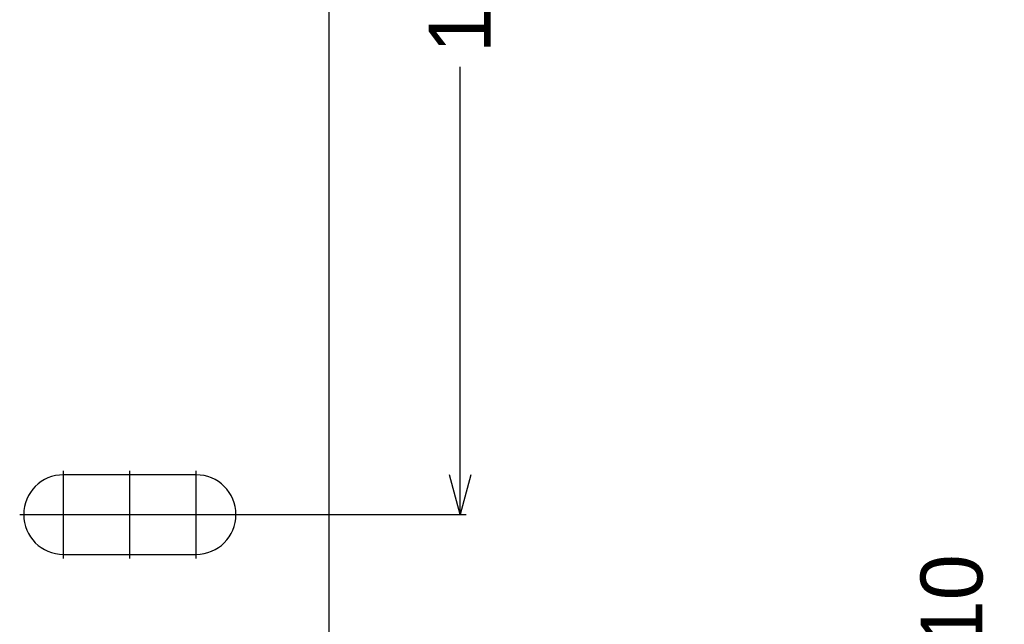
# Model space of a CAD drawing. Header units: millimetres. Extents: x -24622 to 57, y -1603 to 1112.
# Tile 128 of 219: x -1823 to -1712, y 883 to 951. Entities that reach past the tile are written whole.
import ezdxf
from ezdxf.lldxf.tags import DXFTag

# ---------------------------------------------------------------- set-up
doc = ezdxf.new("R2010")
doc.units = ezdxf.units.MM
tags = doc.linetypes.add('CENTER', pattern=[2, 1.25, -0.25, 0.25, -0.25]).pattern_tags.tags
tags[10:11] = [DXFTag(74, 4), DXFTag(75, 0), DXFTag(340, '0'), DXFTag(46, 1.0), DXFTag(50, 0.0), DXFTag(44, 0.0), DXFTag(45, 0.0)]
tags[8:9] = [DXFTag(74, 4), DXFTag(75, 0), DXFTag(340, '0'), DXFTag(46, 1.0), DXFTag(50, 0.0), DXFTag(44, 0.0), DXFTag(45, 0.0)]
tags[6:7] = [DXFTag(74, 4), DXFTag(75, 0), DXFTag(340, '0'), DXFTag(46, 1.0), DXFTag(50, 0.0), DXFTag(44, 0.0), DXFTag(45, 0.0)]
tags[4:5] = [DXFTag(74, 4), DXFTag(75, 0), DXFTag(340, '0'), DXFTag(46, 1.0), DXFTag(50, 0.0), DXFTag(44, 0.0), DXFTag(45, 0.0)]
doc.dimstyles.new('7', dxfattribs={"dimtxt": 7, "dimasz": 4.5, "dimexe": 0.7, "dimexo": 0.9, "dimgap": 1.8, "dimtad": 0, "dimtxsty": 'Standard', "dimblk": 'OPEN30', "dimcen": 0, "dimclrd": 5, "dimclre": 3, "dimclrt": 256, "dimadec": 0, "dimazin": 2, "dimtm": 1e-09, "dimtfac": 0.6, "dimtofl": 0, "dimtmove": 0, "dimatfit": 3, "dimldrblk": 'OPEN30', "dimfxl": 1, "dimtolj": 1, "dimarcsym": 0})

# ---------------------------------------------------------------- blocks, each defined once
blk = doc.blocks.new('_Open30')
at = {"color": 0, "linetype": 'ByBlock', "lineweight": -2}
for p, q in [((-1, 0.268), (0, 0)), ((0, 0), (-1, -0.268)), ((0, 0), (-1, 0))]:
    blk.add_line(p, q, dxfattribs=at)
blk = doc.blocks.new('*D82')
at = {"color": 3, "linetype": 'ByBlock', "lineweight": -2}
for p, q in [((-1792.61, 1015.2), (-1772.97, 1015.2)), ((-1802.61, 895.2), (-1772.97, 895.2))]:
    blk.add_line(p, q, dxfattribs=at)
at = {"color": 5, "linetype": 'ByBlock', "lineweight": -2}
for p, q in [((-1773.67, 1010.7), (-1773.67, 964.59)), ((-1773.67, 899.7), (-1773.67, 945.82))]:
    blk.add_line(p, q, dxfattribs=at)
at = {"layer": 'Defpoints', "color": 0, "linetype": 'ByBlock'}
for p in [(-1793.51, 1015.2), (-1803.51, 895.2), (-1773.67, 895.2)]:
    blk.add_point(p, dxfattribs=at)
at = {"color": 5, "linetype": 'ByBlock', "lineweight": -2, "xscale": 4.5, "yscale": 4.5, "zscale": 4.5}
for p, rotation in [((-1773.67, 1015.2), 90), ((-1773.67, 895.2), 270)]:
    blk.add_blockref('_Open30', p, dxfattribs=dict(at, rotation=rotation))
at = {"linetype": 'ByBlock', "insert": (-1773.67, 955.2), "char_height": 7, "attachment_point": 5, "rotation": 90}
blk.add_mtext('\\A1;120', dxfattribs=at)
blk = doc.blocks.new('*D83')
at = {"color": 5, "linetype": 'ByBlock', "lineweight": -2}
for p, q in [((-1717.46, 847.7), (-1717.46, 852.2)), ((-1717.46, 819.7), (-1717.46, 843.2))]:
    blk.add_line(p, q, dxfattribs=at)
at = {"color": 3, "linetype": 'ByBlock', "lineweight": -2}
for p, q in [((-1732.61, 847.7), (-1716.76, 847.7)), ((-1792.61, 815.2), (-1716.76, 815.2))]:
    blk.add_line(p, q, dxfattribs=at)
at = {"layer": 'Defpoints', "color": 0, "linetype": 'ByBlock'}
for p in [(-1733.51, 847.7), (-1717.46, 847.7), (-1793.51, 815.2)]:
    blk.add_point(p, dxfattribs=at)
at = {"color": 5, "linetype": 'ByBlock', "lineweight": -2, "xscale": 4.5, "yscale": 4.5, "zscale": 4.5}
for p, rotation in [((-1717.46, 847.7), 90), ((-1717.46, 815.2), 270)]:
    blk.add_blockref('_Open30', p, dxfattribs=dict(at, rotation=rotation))
at = {"linetype": 'ByBlock', "insert": (-1717.46, 873.84), "char_height": 7, "attachment_point": 5, "rotation": 90}
blk.add_mtext('\\A1;32,5%%P10', dxfattribs=at)

msp = doc.modelspace()

# ---------------------------------------------------------------- linework, layer by layer
at = {"color": 7, "linetype": 'Continuous'}
for p, q in [((-1788.506, 1010.203), (-1788.506, 857.334)), ((-1803.506, 899.703), (-1818.506, 899.703)), ((-1818.506, 890.703), (-1803.506, 890.703))]:
    msp.add_line(p, q, dxfattribs=at)
at = {"color": 1, "linetype": 'CENTER', "ltscale": 4.572}
for p, q in [((-1818.506, 890.253), (-1818.506, 900.153)), ((-1818.506, 890.253), (-1818.506, 900.153)), ((-1803.506, 890.253), (-1803.506, 900.153)), ((-1823.456, 895.203), (-1813.556, 895.203)), ((-1823.456, 895.203), (-1813.556, 895.203)), ((-1808.456, 895.203), (-1798.556, 895.203))]:
    msp.add_line(p, q, dxfattribs=at)
at = {"color": 1, "linetype": 'CENTER', "ltscale": 1.00584}
for p, q in [((-1811.006, 890.253), (-1811.006, 900.153)), ((-1823.456, 895.203), (-1798.556, 895.203))]:
    msp.add_line(p, q, dxfattribs=at)
at = {"color": 7, "linetype": 'Continuous'}
for centre, start, end in [((-1818.506, 895.203), 90, 270), ((-1803.506, 895.203), 270, 90)]:
    msp.add_arc(centre, 4.5, start, end, dxfattribs=at)

# ---------------------------------------------------------------- dimensions: what is measured, and where the dimension line sits
at = {"color": 5, "linetype": 'ByBlock'}
dim = msp.add_linear_dim(base=(-1773.67, 895.203), p1=(-1793.506, 1015.203), p2=(-1803.506, 895.203), angle=90, dimstyle='7', dxfattribs=at)
dim.commit()
dim.dimension.update_dxf_attribs({"geometry": '*D82', "text_midpoint": (-1773.67, 955.203)})
dim = msp.add_linear_dim(base=(-1717.456, 847.703), p1=(-1793.506, 815.203), p2=(-1733.506, 847.703), angle=90, text='<>%%P10', dimstyle='7', dxfattribs=at)
dim.commit()
dim.dimension.update_dxf_attribs({"geometry": '*D83', "text_midpoint": (-1717.456, 873.836)})

doc.saveas('drawing.dxf')
